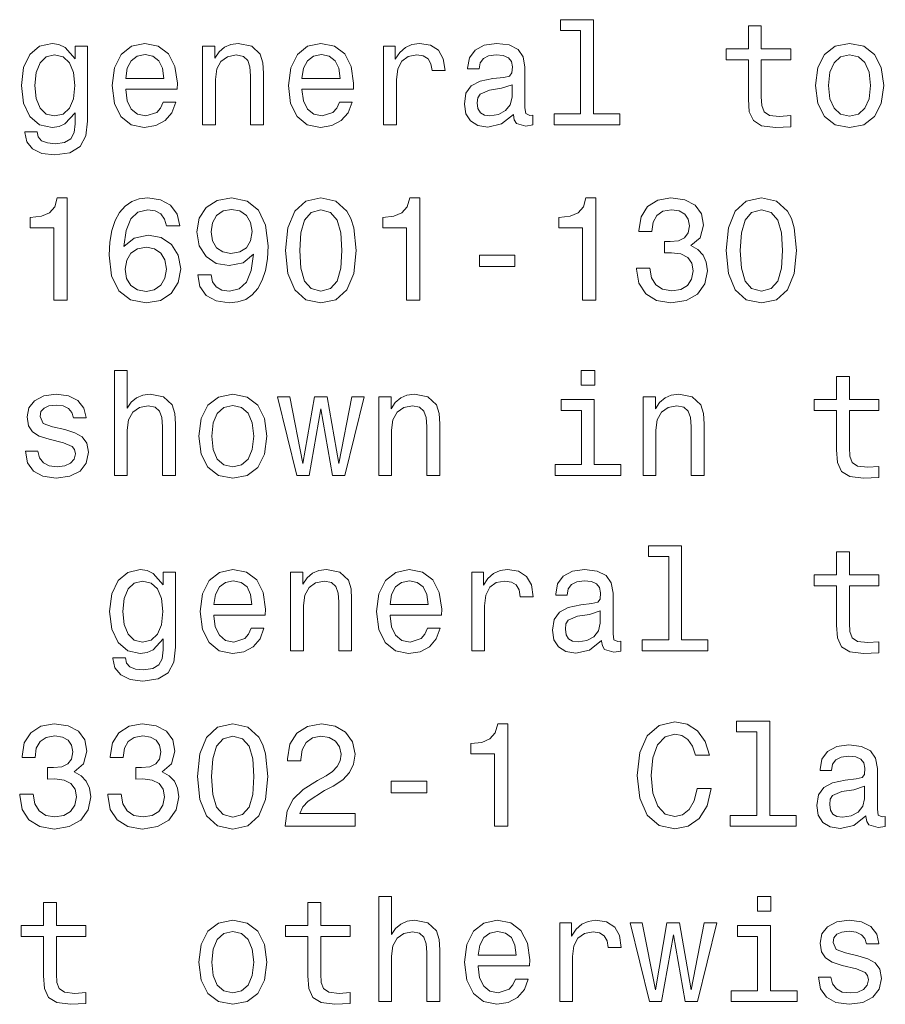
# Model space of a CAD drawing. Extents: x 0 to 420, y 0 to 297.
# Tile 17 of 28: x 251 to 268, y 25 to 44. Entities that reach past the tile are written whole.
import ezdxf

# ---------------------------------------------------------------- set-up
doc = ezdxf.new("R2010")
doc.units = 0

msp = doc.modelspace()

# ---------------------------------------------------------------- linework, layer by layer
at = {"color": 7, "lineweight": 13}
for points in [[(261.677246, 43.830692), (261.677246, 42.188042), (261.15564, 42.188042), (261.15564, 41.974785), (262.449585, 41.974785), (262.449585, 42.188042), (261.930847, 42.188042), (261.930847, 44.043949), (261.279541, 44.043949), (261.279541, 43.830692)], [(264.982727, 43.254322), (264.982727, 42.479107), (265, 42.228386), (265.080688, 42.055477), (265.242065, 41.954613), (265.515869, 41.920029), (265.815582, 41.934441), (265.815582, 42.153458), (265.596558, 42.136169), (265.397705, 42.159222), (265.291077, 42.23127), (265.244965, 42.352306), (265.236328, 42.522335), (265.236328, 43.254322), (265.815582, 43.254322), (265.815582, 43.470463), (265.236328, 43.470463), (265.236328, 43.922913), (264.982727, 43.922913), (264.982727, 43.470463), (264.544678, 43.470463), (264.544678, 43.254322)], [(251.968307, 42.043949), (251.968307, 43.522335), (251.726227, 43.522335), (251.726227, 43.271614), (251.527374, 43.499279), (251.406342, 43.556919), (251.270889, 43.577091), (251.02594, 43.519455), (250.835739, 43.35807), (250.711823, 43.098705), (250.668594, 42.75), (250.711823, 42.398415), (250.835739, 42.13905), (251.02594, 41.974785), (251.270889, 41.920029), (251.409225, 41.940205), (251.524506, 41.992077), (251.726227, 42.211098), (251.726227, 41.992077), (251.703171, 41.819164), (251.639771, 41.695248), (251.518738, 41.623199), (251.337173, 41.597263), (251.17868, 41.614555), (251.066284, 41.657784), (251, 41.732712), (250.979828, 41.833576), (250.734879, 41.833576), (250.734879, 41.822048), (250.772339, 41.637608), (250.887604, 41.499279), (251.072052, 41.409943), (251.322769, 41.378242), (251.622482, 41.421471), (251.82132, 41.542507), (251.933716, 41.752884)], [(252.720459, 42.675072), (253.734879, 42.675072), (253.737762, 42.793228), (253.69165, 43.124641), (253.56485, 43.372478), (253.363113, 43.522335), (253.095108, 43.577091), (252.832855, 43.519455), (252.631134, 43.35807), (252.50145, 43.095821), (252.455338, 42.75), (252.498566, 42.395535), (252.62825, 42.136169), (252.827087, 41.974785), (253.086456, 41.920029), (253.311249, 41.957493), (253.495682, 42.055477), (253.631134, 42.211098), (253.708939, 42.418591), (253.458221, 42.418591), (253.406342, 42.303314), (253.331421, 42.216858), (253.118164, 42.147694), (252.953888, 42.179398), (252.829971, 42.280262), (252.749283, 42.444527), (252.720459, 42.666428)], [(254.233429, 41.974785), (254.48703, 41.974785), (254.48703, 42.868156), (254.51297, 43.072769), (254.596542, 43.222622), (254.726227, 43.314842), (254.899139, 43.349426), (255.037476, 43.320606), (255.123932, 43.242798), (255.167145, 43.113113), (255.181564, 42.940201), (255.181564, 41.974785), (255.435165, 41.974785), (255.435165, 42.992077), (255.42363, 43.196686), (255.371765, 43.366714), (255.201736, 43.522335), (254.9366, 43.577091), (254.789627, 43.556919), (254.66571, 43.502163), (254.559082, 43.409943), (254.47551, 43.286022), (254.47551, 43.522335), (254.233429, 43.522335)], [(256.190216, 42.675072), (257.20462, 42.675072), (257.207489, 42.793228), (257.161377, 43.124641), (257.034576, 43.372478), (256.832855, 43.522335), (256.56485, 43.577091), (256.302612, 43.519455), (256.100861, 43.35807), (255.971191, 43.095821), (255.925079, 42.75), (255.968307, 42.395535), (256.097992, 42.136169), (256.296844, 41.974785), (256.556213, 41.920029), (256.780975, 41.957493), (256.965424, 42.055477), (257.100861, 42.211098), (257.17868, 42.418591), (256.927948, 42.418591), (256.876099, 42.303314), (256.801147, 42.216858), (256.587891, 42.147694), (256.423645, 42.179398), (256.299713, 42.280262), (256.219025, 42.444527), (256.190216, 42.666428)], [(257.798279, 41.974785), (258.05188, 41.974785), (258.05188, 42.859512), (258.07782, 43.072769), (258.15564, 43.225506), (258.28241, 43.317726), (258.452454, 43.349426), (258.579254, 43.32925), (258.674347, 43.271614), (258.731995, 43.173634), (258.752167, 43.041069), (259.008667, 43.041069), (258.97406, 43.274498), (258.878967, 43.441643), (258.720459, 43.542507), (258.504333, 43.577091), (258.357361, 43.554035), (258.23056, 43.496399), (258.118164, 43.398415), (258.028809, 43.26585), (258.028809, 43.522335), (257.798279, 43.522335)], [(260.357361, 42.176514), (260.357361, 42.16787), (260.371765, 42.069885), (260.414978, 42.000721), (260.596558, 41.945965), (260.737762, 41.969021), (260.737762, 42.164986), (260.677246, 42.156342), (260.596558, 42.193806), (260.582153, 42.309078), (260.582153, 43.110233), (260.547546, 43.314842), (260.446686, 43.458935), (260.270905, 43.545391), (260.023071, 43.577091), (259.780975, 43.542507), (259.602295, 43.444527), (259.489929, 43.291786), (259.452454, 43.090057), (259.452454, 43.072769), (259.680115, 43.072769), (259.700287, 43.193806), (259.763702, 43.280262), (259.867432, 43.332134), (260.014404, 43.352306), (260.15564, 43.337898), (260.2565, 43.29467), (260.317017, 43.219742), (260.337189, 43.115993), (260.325653, 42.994957), (260.279541, 42.934441), (260.164276, 42.905621), (259.94812, 42.882565), (259.700287, 42.830692), (259.524506, 42.738472), (259.420746, 42.594383), (259.389038, 42.381126), (259.417877, 42.190922), (259.507202, 42.049713), (259.651306, 41.960377), (259.850159, 41.928677), (260.118164, 41.989193)], [(266.302612, 42.74712), (266.348694, 42.395535), (266.481262, 42.136169), (266.69165, 41.974785), (266.97406, 41.920029), (267.253601, 41.974785), (267.463989, 42.133286), (267.596558, 42.392651), (267.645538, 42.74712), (267.596558, 43.098705), (267.463989, 43.36095), (267.253601, 43.519455), (266.97406, 43.577091), (266.69165, 43.519455), (266.481262, 43.35807), (266.348694, 43.098705)], [(250.930832, 42.75), (250.956772, 43.006485), (251.034576, 43.196686), (251.155624, 43.309078), (251.317001, 43.349426), (251.48703, 43.309078), (251.613831, 43.196686), (251.69165, 43.006485), (251.720459, 42.75), (251.69165, 42.487755), (251.613831, 42.300434), (251.48703, 42.185158), (251.317001, 42.147694), (251.155624, 42.185158), (251.034576, 42.300434), (250.956772, 42.490635)], [(252.720459, 42.888329), (252.752167, 43.087177), (252.829971, 43.23415), (252.948135, 43.323486), (253.103745, 43.355186), (253.256485, 43.323486), (253.374634, 43.23415), (253.446686, 43.087177), (253.472626, 42.888329)], [(256.190216, 42.888329), (256.221893, 43.087177), (256.299713, 43.23415), (256.417877, 43.323486), (256.573486, 43.355186), (256.726227, 43.323486), (256.844391, 43.23415), (256.916443, 43.087177), (256.942383, 42.888329)], [(266.561951, 42.75), (266.587891, 43.009369), (266.668579, 43.196686), (266.798279, 43.311962), (266.97406, 43.352306), (267.146973, 43.311962), (267.276672, 43.19957), (267.357361, 43.009369), (267.386169, 42.75), (267.357361, 42.487755), (267.276672, 42.29755), (267.146973, 42.182278), (266.97406, 42.144814), (266.798279, 42.182278), (266.668579, 42.29755), (266.587891, 42.487755)], [(260.328552, 42.516571), (260.293945, 42.366714), (260.201721, 42.251442), (260.063416, 42.176514), (259.893372, 42.150578), (259.783875, 42.164986), (259.706055, 42.211098), (259.657074, 42.291786), (259.64267, 42.404179), (259.654175, 42.505043), (259.700287, 42.577091), (259.884735, 42.657784), (260.118164, 42.692364), (260.328552, 42.761528)], [(251.308365, 38.519455), (251.570602, 38.519455), (251.570602, 40.533863), (251.374634, 40.533863), (251.322769, 40.35807), (251.219025, 40.239918), (251.060516, 40.170753), (250.841507, 40.147697), (250.841507, 39.943085), (251.308365, 39.943085)], [(253.786743, 39.980549), (253.731995, 40.213978), (253.605194, 40.38689), (253.409225, 40.496399), (253.155624, 40.533863), (252.985596, 40.513691), (252.838623, 40.458935), (252.708939, 40.369598), (252.599426, 40.242798), (252.51297, 40.084297), (252.44957, 39.891212), (252.409225, 39.663548), (252.397705, 39.407063), (252.443802, 38.997841), (252.585022, 38.701012), (252.812683, 38.522335), (253.123932, 38.461819), (253.403458, 38.513691), (253.616714, 38.649139), (253.755051, 38.862396), (253.804047, 39.133289), (253.755051, 39.407063), (253.622482, 39.617439), (253.417877, 39.750004), (253.164276, 39.796112), (252.890488, 39.738476), (252.685883, 39.574211), (252.729111, 39.891212), (252.821335, 40.118877), (252.96254, 40.254326), (253.158508, 40.300434), (253.302597, 40.277382), (253.412109, 40.216862), (253.484161, 40.115997), (253.521622, 39.980549)], [(254.138336, 39.015133), (254.181564, 38.787468), (254.305481, 38.611675), (254.50145, 38.502163), (254.760803, 38.461819), (254.930847, 38.481991), (255.083572, 38.533863), (255.213257, 38.623199), (255.322769, 38.750004), (255.409225, 38.908504), (255.472626, 39.104469), (255.510086, 39.329254), (255.524506, 39.588619), (255.47551, 39.994961), (255.33429, 40.29179), (255.109512, 40.470463), (254.801147, 40.533863), (254.518738, 40.481991), (254.305481, 40.343662), (254.167145, 40.130405), (254.121033, 39.862396), (254.167145, 39.585739), (254.302597, 39.375362), (254.504333, 39.242798), (254.760803, 39.19957), (255.031708, 39.254326), (255.236313, 39.421471), (255.190201, 39.101589), (255.097992, 38.87392), (254.956772, 38.738476), (254.763687, 38.695248), (254.613831, 38.71542), (254.504333, 38.77882), (254.432281, 38.879684), (254.403458, 39.015133)], [(255.870316, 39.496399), (255.913544, 39.043949), (256.049011, 38.721184), (256.265137, 38.525219), (256.56485, 38.461819), (256.861664, 38.525219), (257.07782, 38.721184), (257.210388, 39.043949), (257.2565, 39.496399), (257.210388, 39.945969), (257.15564, 40.124641), (257.07782, 40.271618), (256.861664, 40.467583), (256.56485, 40.533863), (256.265137, 40.467583), (256.049011, 40.268734), (255.913544, 39.945969)], [(258.247833, 38.519455), (258.510101, 38.519455), (258.510101, 40.533863), (258.314117, 40.533863), (258.262268, 40.35807), (258.158508, 40.239918), (258, 40.170753), (257.780975, 40.147697), (257.780975, 39.943085), (258.247833, 39.943085)], [(261.71759, 38.519455), (261.979828, 38.519455), (261.979828, 40.533863), (261.783875, 40.533863), (261.731995, 40.35807), (261.628235, 40.239918), (261.469757, 40.170753), (261.250732, 40.147697), (261.250732, 39.943085), (261.71759, 39.943085)], [(262.778107, 39.147697), (262.778107, 39.127525), (262.824219, 38.850868), (262.959656, 38.643375), (263.172913, 38.510811), (263.455322, 38.461819), (263.755066, 38.510811), (263.979828, 38.637611), (264.123932, 38.83934), (264.175812, 39.098705), (264.15274, 39.268734), (264.089355, 39.407063), (263.985596, 39.513691), (263.84726, 39.591499), (264.034576, 39.74712), (264.100861, 39.994961), (264.057648, 40.219742), (263.933716, 40.389771), (263.731995, 40.496399), (263.455322, 40.533863), (263.195984, 40.487755), (262.997131, 40.360954), (262.867432, 40.159225), (262.824219, 39.891212), (262.824219, 39.87104), (263.080688, 39.87104), (263.10376, 40.055477), (263.17868, 40.188042), (263.299713, 40.268734), (263.469757, 40.297554), (263.619598, 40.274498), (263.729126, 40.213978), (263.79541, 40.115997), (263.82132, 39.983433), (263.79541, 39.84222), (263.726227, 39.74712), (263.605194, 39.689484), (263.440918, 39.672192), (263.328552, 39.675076), (263.328552, 39.447411), (263.469757, 39.453171), (263.651306, 39.427235), (263.786743, 39.35807), (263.867432, 39.245678), (263.896271, 39.098705), (263.864563, 38.931561), (263.780975, 38.80764), (263.648438, 38.729828), (263.472626, 38.703892), (263.291077, 38.732712), (263.158508, 38.819168), (263.074951, 38.957497), (263.043243, 39.147697)], [(264.544678, 39.496399), (264.587891, 39.043949), (264.723358, 38.721184), (264.939484, 38.525219), (265.239197, 38.461819), (265.536041, 38.525219), (265.752167, 38.721184), (265.884735, 39.043949), (265.930847, 39.496399), (265.884735, 39.945969), (265.829987, 40.124641), (265.752167, 40.271618), (265.536041, 40.467583), (265.239197, 40.533863), (264.939484, 40.467583), (264.723358, 40.268734), (264.587891, 39.945969)], [(254.400574, 39.865276), (254.429398, 40.043949), (254.510086, 40.185162), (254.636887, 40.274498), (254.801147, 40.306198), (254.971191, 40.274498), (255.100861, 40.185162), (255.181564, 40.046833), (255.213257, 39.868156), (255.181564, 39.686604), (255.100861, 39.551155), (254.968307, 39.467583), (254.792511, 39.438763), (254.634003, 39.467583), (254.510086, 39.551155), (254.429398, 39.68372)], [(256.146973, 39.496399), (256.170044, 39.845104), (256.242065, 40.095825), (256.371765, 40.242798), (256.56485, 40.29467), (256.755035, 40.242798), (256.884735, 40.095825), (256.956787, 39.845104), (256.979828, 39.496399), (256.956787, 39.144814), (256.884735, 38.894096), (256.755035, 38.74712), (256.56485, 38.698128), (256.371765, 38.74712), (256.242065, 38.894096), (256.170044, 39.144814)], [(264.82132, 39.496399), (264.844391, 39.845104), (264.916443, 40.095825), (265.046112, 40.242798), (265.239197, 40.29467), (265.429413, 40.242798), (265.559082, 40.095825), (265.631134, 39.845104), (265.654175, 39.496399), (265.631134, 39.144814), (265.559082, 38.894096), (265.429413, 38.74712), (265.239197, 38.698128), (265.046112, 38.74712), (264.916443, 38.894096), (264.844391, 39.144814)], [(253.524506, 39.130405), (253.492798, 38.948849), (253.412109, 38.81052), (253.282425, 38.718304), (253.121033, 38.689484), (252.951019, 38.718304), (252.821335, 38.80764), (252.737762, 38.945969), (252.711823, 39.127525), (252.740631, 39.306198), (252.821335, 39.441647), (252.953888, 39.528099), (253.132568, 39.559799), (253.288193, 39.528099), (253.412109, 39.444527), (253.492798, 39.309082)], [(259.685883, 39.179398), (260.383301, 39.179398), (260.383301, 39.407063), (259.685883, 39.407063)], [(252.498566, 35.064121), (252.752167, 35.064121), (252.752167, 35.957493), (252.778107, 36.162106), (252.861679, 36.311958), (252.991364, 36.404179), (253.164276, 36.438763), (253.302597, 36.409943), (253.389053, 36.332134), (253.432281, 36.20245), (253.446686, 36.029541), (253.446686, 35.064121), (253.700287, 35.064121), (253.700287, 36.081413), (253.688766, 36.286022), (253.636887, 36.456051), (253.466858, 36.611671), (253.201736, 36.666428), (253.057648, 36.646255), (252.933716, 36.591499), (252.829971, 36.505043), (252.752167, 36.386887), (252.752167, 37.133286), (252.498566, 37.133286)], [(261.956787, 37.133286), (261.688782, 37.133286), (261.688782, 36.8451), (261.956787, 36.8451)], [(266.71759, 36.343658), (266.71759, 35.568443), (266.734863, 35.317722), (266.815582, 35.144814), (266.976959, 35.043949), (267.250732, 35.009365), (267.550446, 35.023777), (267.550446, 35.242794), (267.331421, 35.225506), (267.132568, 35.248558), (267.02594, 35.320606), (266.979828, 35.441643), (266.971191, 35.611671), (266.971191, 36.343658), (267.550446, 36.343658), (267.550446, 36.559799), (266.971191, 36.559799), (266.971191, 37.012249), (266.71759, 37.012249), (266.71759, 36.559799), (266.279541, 36.559799), (266.279541, 36.343658)], [(251.521622, 35.966137), (251.276657, 36.023777), (251.095108, 36.090057), (251.034576, 36.225506), (251.05188, 36.320606), (251.112396, 36.389771), (251.210373, 36.432999), (251.351593, 36.450287), (251.48703, 36.432999), (251.593658, 36.381123), (251.662827, 36.303314), (251.69165, 36.19957), (251.939484, 36.19957), (251.939484, 36.20533), (251.896255, 36.392651), (251.778107, 36.539627), (251.593658, 36.631844), (251.351593, 36.666428), (251.106628, 36.631844), (250.927948, 36.536743), (250.815567, 36.395535), (250.780975, 36.216858), (250.806915, 36.043949), (250.887604, 35.922913), (251.020172, 35.836456), (251.213257, 35.775936), (251.495682, 35.706772), (251.668594, 35.634727), (251.714706, 35.577091), (251.731995, 35.490635), (251.706055, 35.384007), (251.636887, 35.303314), (251.524506, 35.251442), (251.374634, 35.23415), (251.216141, 35.251442), (251.100861, 35.311958), (251.023056, 35.409943), (250.991364, 35.545391), (250.746399, 35.545391), (250.786743, 35.314842), (250.904907, 35.147694), (251.092224, 35.046829), (251.351593, 35.009365), (251.622482, 35.046829), (251.82132, 35.147694), (251.942368, 35.309078), (251.985596, 35.519451), (251.953888, 35.701008), (251.864563, 35.824928), (251.717575, 35.905621)], [(254.158508, 35.836456), (254.20462, 35.484871), (254.337189, 35.225506), (254.547546, 35.064121), (254.829971, 35.009365), (255.109512, 35.064121), (255.319885, 35.222622), (255.452454, 35.481987), (255.50145, 35.836456), (255.452454, 36.188042), (255.319885, 36.450287), (255.109512, 36.608791), (254.829971, 36.666428), (254.547546, 36.608791), (254.337189, 36.447407), (254.20462, 36.188042)], [(256.33429, 35.064121), (256.56485, 36.378242), (256.79541, 35.064121), (257.037476, 35.064121), (257.417877, 36.611671), (257.172913, 36.611671), (256.916443, 35.29755), (256.688782, 36.611671), (256.438049, 36.611671), (256.210388, 35.29755), (255.953888, 36.611671), (255.711823, 36.611671), (256.092224, 35.064121)], [(257.703186, 35.064121), (257.956787, 35.064121), (257.956787, 35.957493), (257.982727, 36.162106), (258.066284, 36.311958), (258.195984, 36.404179), (258.368896, 36.438763), (258.507202, 36.409943), (258.593658, 36.332134), (258.636902, 36.20245), (258.651306, 36.029541), (258.651306, 35.064121), (258.904907, 35.064121), (258.904907, 36.081413), (258.893372, 36.286022), (258.841492, 36.456051), (258.671478, 36.611671), (258.406342, 36.666428), (258.259369, 36.646255), (258.135437, 36.591499), (258.028809, 36.499279), (257.945251, 36.375359), (257.945251, 36.611671), (257.703186, 36.611671)], [(261.94812, 35.277378), (261.94812, 36.559799), (261.296844, 36.559799), (261.296844, 36.343658), (261.694519, 36.343658), (261.694519, 35.277378), (261.175812, 35.277378), (261.175812, 35.064121), (262.472626, 35.064121), (262.472626, 35.277378)], [(262.907776, 35.064121), (263.161377, 35.064121), (263.161377, 35.957493), (263.187317, 36.162106), (263.270905, 36.311958), (263.400574, 36.404179), (263.573486, 36.438763), (263.711823, 36.409943), (263.798279, 36.332134), (263.841492, 36.20245), (263.855927, 36.029541), (263.855927, 35.064121), (264.109528, 35.064121), (264.109528, 36.081413), (264.097992, 36.286022), (264.046112, 36.456051), (263.876099, 36.611671), (263.610962, 36.666428), (263.463989, 36.646255), (263.340057, 36.591499), (263.233429, 36.499279), (263.149872, 36.375359), (263.149872, 36.611671), (262.907776, 36.611671)], [(254.417877, 35.839336), (254.443817, 36.098701), (254.524506, 36.286022), (254.654175, 36.401299), (254.829971, 36.441643), (255.002884, 36.401299), (255.132568, 36.288906), (255.213257, 36.098701), (255.242081, 35.839336), (255.213257, 35.577091), (255.132568, 35.386887), (255.002884, 35.271614), (254.829971, 35.23415), (254.654175, 35.271614), (254.524506, 35.386887), (254.443817, 35.577091)], [(263.412109, 33.464699), (263.412109, 31.822048), (262.890503, 31.822048), (262.890503, 31.608791), (264.184448, 31.608791), (264.184448, 31.822048), (263.66571, 31.822048), (263.66571, 33.677956), (263.014404, 33.677956), (263.014404, 33.464699)], [(266.71759, 32.888329), (266.71759, 32.113113), (266.734863, 31.862394), (266.815582, 31.689484), (266.976959, 31.588619), (267.250732, 31.554037), (267.550446, 31.568445), (267.550446, 31.787466), (267.331421, 31.770174), (267.132568, 31.79323), (267.02594, 31.865276), (266.979828, 31.986313), (266.971191, 32.156342), (266.971191, 32.888329), (267.550446, 32.888329), (267.550446, 33.104469), (266.971191, 33.104469), (266.971191, 33.556919), (266.71759, 33.556919), (266.71759, 33.104469), (266.279541, 33.104469), (266.279541, 32.888329)], [(253.703171, 31.677956), (253.703171, 33.156342), (253.46109, 33.156342), (253.46109, 32.905621), (253.262253, 33.133286), (253.141205, 33.190926), (253.005768, 33.211098), (252.760803, 33.153461), (252.570602, 32.992077), (252.446686, 32.732712), (252.403458, 32.384007), (252.446686, 32.032421), (252.570602, 31.773056), (252.760803, 31.608791), (253.005768, 31.554037), (253.144104, 31.574209), (253.259369, 31.626081), (253.46109, 31.845102), (253.46109, 31.626081), (253.438049, 31.453173), (253.374634, 31.329252), (253.253601, 31.257206), (253.072052, 31.23127), (252.913544, 31.24856), (252.801147, 31.291788), (252.734879, 31.366716), (252.714706, 31.467581), (252.469742, 31.467581), (252.469742, 31.456053), (252.507202, 31.271616), (252.622482, 31.133287), (252.806915, 31.043949), (253.057648, 31.012249), (253.357361, 31.055477), (253.556198, 31.176516), (253.668594, 31.386889)], [(254.455338, 32.309078), (255.469742, 32.309078), (255.472626, 32.427235), (255.426514, 32.758648), (255.299713, 33.006485), (255.097992, 33.156342), (254.829971, 33.211098), (254.567719, 33.153461), (254.365997, 32.992077), (254.236313, 32.729828), (254.190201, 32.384007), (254.233429, 32.029541), (254.363113, 31.770174), (254.561966, 31.608791), (254.821335, 31.554037), (255.046112, 31.591501), (255.23056, 31.689484), (255.365997, 31.845102), (255.443817, 32.052597), (255.193085, 32.052597), (255.141205, 31.937321), (255.066284, 31.850866), (254.853027, 31.781702), (254.688766, 31.813402), (254.56485, 31.914267), (254.484161, 32.078533), (254.455338, 32.300434)], [(255.968307, 31.608791), (256.221893, 31.608791), (256.221893, 32.502163), (256.247833, 32.706776), (256.331421, 32.856628), (256.46109, 32.948849), (256.634003, 32.983433), (256.772339, 32.954613), (256.858795, 32.876804), (256.902039, 32.74712), (256.916443, 32.574211), (256.916443, 31.608791), (257.170044, 31.608791), (257.170044, 32.626083), (257.158508, 32.830692), (257.106628, 33.000721), (256.936615, 33.156342), (256.671478, 33.211098), (256.524506, 33.190926), (256.400574, 33.136169), (256.293945, 33.043949), (256.210388, 32.920029), (256.210388, 33.156342), (255.968307, 33.156342)], [(257.925079, 32.309078), (258.939484, 32.309078), (258.942383, 32.427235), (258.896271, 32.758648), (258.76947, 33.006485), (258.567719, 33.156342), (258.299713, 33.211098), (258.037476, 33.153461), (257.835754, 32.992077), (257.706055, 32.729828), (257.659943, 32.384007), (257.703186, 32.029541), (257.832855, 31.770174), (258.031708, 31.608791), (258.291077, 31.554037), (258.515869, 31.591501), (258.700287, 31.689484), (258.835754, 31.845102), (258.913544, 32.052597), (258.662842, 32.052597), (258.610962, 31.937321), (258.536011, 31.850866), (258.322784, 31.781702), (258.158508, 31.813402), (258.034576, 31.914267), (257.953888, 32.078533), (257.925079, 32.300434)], [(259.533142, 31.608791), (259.786743, 31.608791), (259.786743, 32.493519), (259.812683, 32.706776), (259.890503, 32.859512), (260.017303, 32.951733), (260.187317, 32.983433), (260.314117, 32.963257), (260.409241, 32.905621), (260.466858, 32.80764), (260.48703, 32.675076), (260.74353, 32.675076), (260.708923, 32.908504), (260.613831, 33.075649), (260.455322, 33.176514), (260.239197, 33.211098), (260.092224, 33.188042), (259.965424, 33.130405), (259.853027, 33.032421), (259.763702, 32.899857), (259.763702, 33.156342), (259.533142, 33.156342)], [(262.092224, 31.81052), (262.092224, 31.801874), (262.106628, 31.703892), (262.149872, 31.634727), (262.331421, 31.579973), (262.472626, 31.603027), (262.472626, 31.798992), (262.412109, 31.790348), (262.331421, 31.827812), (262.317017, 31.943085), (262.317017, 32.74424), (262.28241, 32.948849), (262.181549, 33.092941), (262.005768, 33.179398), (261.757935, 33.211098), (261.515869, 33.176514), (261.337189, 33.078533), (261.224792, 32.925793), (261.187317, 32.724064), (261.187317, 32.706776), (261.414978, 32.706776), (261.435181, 32.827812), (261.498566, 32.914268), (261.602295, 32.966141), (261.749298, 32.986313), (261.890503, 32.971905), (261.991364, 32.928677), (262.05188, 32.853748), (262.072052, 32.75), (262.060516, 32.628963), (262.014404, 32.568447), (261.899139, 32.539627), (261.683014, 32.516571), (261.435181, 32.464699), (261.259369, 32.372478), (261.15564, 32.22839), (261.123932, 32.015133), (261.15274, 31.82493), (261.242065, 31.68372), (261.386169, 31.594381), (261.585022, 31.562681), (261.853027, 31.623201)], [(252.66571, 32.384007), (252.69165, 32.640491), (252.769455, 32.830692), (252.890488, 32.943085), (253.05188, 32.983433), (253.221909, 32.943085), (253.348709, 32.830692), (253.426514, 32.640491), (253.455338, 32.384007), (253.426514, 32.121761), (253.348709, 31.934441), (253.221909, 31.819166), (253.05188, 31.781702), (252.890488, 31.819166), (252.769455, 31.934441), (252.69165, 32.124641)], [(254.455338, 32.522335), (254.48703, 32.721184), (254.56485, 32.868156), (254.682999, 32.957493), (254.838623, 32.989193), (254.991364, 32.957493), (255.109512, 32.868156), (255.181564, 32.721184), (255.207489, 32.522335)], [(257.925079, 32.522335), (257.956787, 32.721184), (258.034576, 32.868156), (258.15274, 32.957493), (258.30835, 32.989193), (258.46109, 32.957493), (258.579254, 32.868156), (258.651306, 32.721184), (258.677246, 32.522335)], [(262.063416, 32.150578), (262.028809, 32.000721), (261.936615, 31.885448), (261.798279, 31.81052), (261.628235, 31.784584), (261.518738, 31.798992), (261.440918, 31.845102), (261.391937, 31.925795), (261.377533, 32.038185), (261.389038, 32.13905), (261.435181, 32.211098), (261.619598, 32.29179), (261.853027, 32.32637), (262.063416, 32.395535)], [(250.634003, 28.781702), (250.634003, 28.761528), (250.680115, 28.484871), (250.815567, 28.277378), (251.028824, 28.144814), (251.311249, 28.095823), (251.610962, 28.144814), (251.835739, 28.271616), (251.979828, 28.473345), (252.031708, 28.73271), (252.008652, 28.902739), (251.945251, 29.041067), (251.841507, 29.147696), (251.703171, 29.225506), (251.890488, 29.381124), (251.956772, 29.628963), (251.913544, 29.853748), (251.789627, 30.023777), (251.587891, 30.130405), (251.311249, 30.16787), (251.05188, 30.121759), (250.853027, 29.994959), (250.723343, 29.793228), (250.680115, 29.525217), (250.680115, 29.505045), (250.9366, 29.505045), (250.959656, 29.689482), (251.034576, 29.822048), (251.155624, 29.902739), (251.325653, 29.931557), (251.47551, 29.908503), (251.585022, 29.847984), (251.651306, 29.750002), (251.677231, 29.617435), (251.651306, 29.476227), (251.582138, 29.381124), (251.46109, 29.323488), (251.296829, 29.306198), (251.184448, 29.309078), (251.184448, 29.081413), (251.325653, 29.087177), (251.507202, 29.061241), (251.642654, 28.992077), (251.723343, 28.879684), (251.752167, 28.73271), (251.720459, 28.565563), (251.636887, 28.441645), (251.504333, 28.363834), (251.328537, 28.337898), (251.146973, 28.366716), (251.014404, 28.453171), (250.930832, 28.591499), (250.899139, 28.781702)], [(252.368881, 28.781702), (252.368881, 28.761528), (252.414993, 28.484871), (252.55043, 28.277378), (252.763687, 28.144814), (253.046112, 28.095823), (253.345825, 28.144814), (253.570618, 28.271616), (253.714691, 28.473345), (253.766571, 28.73271), (253.743515, 28.902739), (253.680115, 29.041067), (253.57637, 29.147696), (253.438049, 29.225506), (253.625366, 29.381124), (253.69165, 29.628963), (253.648422, 29.853748), (253.524506, 30.023777), (253.322769, 30.130405), (253.046112, 30.16787), (252.786743, 30.121759), (252.587906, 29.994959), (252.458221, 29.793228), (252.414993, 29.525217), (252.414993, 29.505045), (252.671478, 29.505045), (252.694519, 29.689482), (252.769455, 29.822048), (252.890488, 29.902739), (253.060516, 29.931557), (253.210373, 29.908503), (253.319885, 29.847984), (253.386169, 29.750002), (253.412109, 29.617435), (253.386169, 29.476227), (253.317001, 29.381124), (253.195969, 29.323488), (253.031708, 29.306198), (252.919312, 29.309078), (252.919312, 29.081413), (253.060516, 29.087177), (253.242081, 29.061241), (253.377533, 28.992077), (253.458221, 28.879684), (253.48703, 28.73271), (253.455338, 28.565563), (253.371765, 28.441645), (253.239197, 28.363834), (253.0634, 28.337898), (252.881851, 28.366716), (252.749283, 28.453171), (252.66571, 28.591499), (252.634003, 28.781702)], [(254.135452, 29.130405), (254.17868, 28.677956), (254.314117, 28.355188), (254.530258, 28.159224), (254.829971, 28.095823), (255.126801, 28.159224), (255.342941, 28.355188), (255.47551, 28.677956), (255.521622, 29.130405), (255.47551, 29.579973), (255.420746, 29.758646), (255.342941, 29.905621), (255.126801, 30.101585), (254.829971, 30.16787), (254.530258, 30.101585), (254.314117, 29.902739), (254.17868, 29.579973)], [(255.861679, 28.15346), (257.236328, 28.15346), (257.236328, 28.401299), (256.149872, 28.401299), (256.210388, 28.536745), (256.314117, 28.649137), (256.634003, 28.853748), (256.804047, 28.940203), (256.994232, 29.064123), (257.1297, 29.208214), (257.207489, 29.378242), (257.236328, 29.571327), (257.187317, 29.813402), (257.05188, 30.003603), (256.844391, 30.124641), (256.576385, 30.16787), (256.299713, 30.118877), (256.089355, 29.983431), (255.953888, 29.767292), (255.907776, 29.481989), (255.907776, 29.441645), (256.170044, 29.441645), (256.170044, 29.464699), (256.195984, 29.660664), (256.273773, 29.804756), (256.397705, 29.896975), (256.561951, 29.928677), (256.729126, 29.899857), (256.853027, 29.82781), (256.933716, 29.71542), (256.962524, 29.574209), (256.942383, 29.441645), (256.887604, 29.329252), (256.79541, 29.23127), (256.668579, 29.144814), (256.498566, 29.052595), (256.216125, 28.87392), (256.017303, 28.68372), (255.899139, 28.453171), (255.861679, 28.162106)], [(259.982727, 28.15346), (260.244965, 28.15346), (260.244965, 30.16787), (260.049011, 30.16787), (259.997131, 29.992077), (259.893372, 29.87392), (259.734863, 29.804756), (259.515869, 29.781702), (259.515869, 29.577091), (259.982727, 29.577091)], [(263.971191, 28.896975), (263.913544, 28.6549), (263.818451, 28.481989), (263.685883, 28.375362), (263.530273, 28.34078), (263.342957, 28.392653), (263.195984, 28.548273), (263.097992, 28.801874), (263.066284, 29.15346), (263.097992, 29.502163), (263.193085, 29.758646), (263.340057, 29.914267), (263.530273, 29.969021), (263.668579, 29.940203), (263.786743, 29.859512), (263.878967, 29.729828), (263.942383, 29.551153), (264.216156, 29.551153), (264.1297, 29.824928), (263.979828, 30.032421), (263.775208, 30.162106), (263.530273, 30.208214), (263.224792, 30.136169), (262.991364, 29.934439), (262.841492, 29.603027), (262.789642, 29.15346), (262.841492, 28.703892), (262.991364, 28.37248), (263.224792, 28.16787), (263.530273, 28.098705), (263.798279, 28.15346), (264.014404, 28.306198), (264.167145, 28.556917), (264.247833, 28.896975)], [(265.146973, 30.009367), (265.146973, 28.366716), (264.625366, 28.366716), (264.625366, 28.15346), (265.919312, 28.15346), (265.919312, 28.366716), (265.400574, 28.366716), (265.400574, 30.222624), (264.749298, 30.222624), (264.749298, 30.009367)], [(254.412109, 29.130405), (254.435165, 29.479109), (254.507202, 29.729828), (254.636887, 29.876802), (254.829971, 29.928677), (255.020172, 29.876802), (255.149857, 29.729828), (255.221909, 29.479109), (255.244965, 29.130405), (255.221909, 28.77882), (255.149857, 28.528099), (255.020172, 28.381124), (254.829971, 28.332134), (254.636887, 28.381124), (254.507202, 28.528099), (254.435165, 28.77882)], [(267.296844, 28.355188), (267.296844, 28.346542), (267.311249, 28.24856), (267.354462, 28.179396), (267.536041, 28.124641), (267.677246, 28.147696), (267.677246, 28.34366), (267.61673, 28.335016), (267.536041, 28.37248), (267.521606, 28.487753), (267.521606, 29.288906), (267.48703, 29.493517), (267.386169, 29.637609), (267.210388, 29.724064), (266.962555, 29.755764), (266.720459, 29.721184), (266.541809, 29.623199), (266.429413, 29.470463), (266.391937, 29.268734), (266.391937, 29.251442), (266.619598, 29.251442), (266.639771, 29.37248), (266.703186, 29.458935), (266.806915, 29.510809), (266.953888, 29.530981), (267.095093, 29.516571), (267.195984, 29.473345), (267.2565, 29.398417), (267.276672, 29.29467), (267.265137, 29.173632), (267.219025, 29.113113), (267.10376, 29.084295), (266.887604, 29.061241), (266.639771, 29.009367), (266.463989, 28.917149), (266.360229, 28.773056), (266.328552, 28.559799), (266.357361, 28.369598), (266.446686, 28.228388), (266.59079, 28.13905), (266.789642, 28.107349), (267.057648, 28.16787)], [(257.951019, 28.813402), (258.648407, 28.813402), (258.648407, 29.041067), (257.951019, 29.041067)], [(267.268005, 28.695246), (267.233429, 28.545391), (267.141235, 28.430117), (267.002899, 28.355188), (266.832855, 28.329252), (266.723358, 28.34366), (266.645538, 28.389771), (266.596558, 28.470463), (266.582153, 28.582855), (266.593658, 28.68372), (266.639771, 28.755766), (266.824219, 28.836456), (267.057648, 28.871038), (267.268005, 28.940203)], [(251.103745, 25.977667), (251.103745, 25.20245), (251.121033, 24.951731), (251.201736, 24.77882), (251.363113, 24.677956), (251.636887, 24.643373), (251.9366, 24.657782), (251.9366, 24.876802), (251.717575, 24.85951), (251.518738, 24.882566), (251.412109, 24.954613), (251.365997, 25.075649), (251.357346, 25.245678), (251.357346, 25.977667), (251.9366, 25.977667), (251.9366, 26.193806), (251.357346, 26.193806), (251.357346, 26.646255), (251.103745, 26.646255), (251.103745, 26.193806), (250.66571, 26.193806), (250.66571, 25.977667)], [(256.30835, 25.977667), (256.30835, 25.20245), (256.325653, 24.951731), (256.406342, 24.77882), (256.567719, 24.677956), (256.841492, 24.643373), (257.141205, 24.657782), (257.141205, 24.876802), (256.92218, 24.85951), (256.723358, 24.882566), (256.61673, 24.954613), (256.570618, 25.075649), (256.561951, 25.245678), (256.561951, 25.977667), (257.141205, 25.977667), (257.141205, 26.193806), (256.561951, 26.193806), (256.561951, 26.646255), (256.30835, 26.646255), (256.30835, 26.193806), (255.870316, 26.193806), (255.870316, 25.977667)], [(257.703186, 24.698128), (257.956787, 24.698128), (257.956787, 25.591499), (257.982727, 25.79611), (258.066284, 25.945967), (258.195984, 26.038185), (258.368896, 26.072767), (258.507202, 26.043949), (258.593658, 25.966139), (258.636902, 25.836456), (258.651306, 25.663546), (258.651306, 24.698128), (258.904907, 24.698128), (258.904907, 25.71542), (258.893372, 25.920031), (258.841492, 26.090059), (258.671478, 26.245678), (258.406342, 26.300434), (258.262268, 26.28026), (258.138336, 26.225506), (258.034576, 26.13905), (257.956787, 26.020895), (257.956787, 26.767292), (257.703186, 26.767292)], [(265.426514, 26.767292), (265.158508, 26.767292), (265.158508, 26.479107), (265.426514, 26.479107)], [(254.158508, 25.470463), (254.20462, 25.118877), (254.337189, 24.85951), (254.547546, 24.698128), (254.829971, 24.643373), (255.109512, 24.698128), (255.319885, 24.856628), (255.452454, 25.115995), (255.50145, 25.470463), (255.452454, 25.822046), (255.319885, 26.084295), (255.109512, 26.242796), (254.829971, 26.300434), (254.547546, 26.242796), (254.337189, 26.081413), (254.20462, 25.822046)], [(259.659943, 25.398417), (260.674347, 25.398417), (260.677246, 25.516571), (260.631134, 25.847984), (260.504333, 26.095821), (260.302612, 26.245678), (260.034576, 26.300434), (259.772339, 26.242796), (259.570618, 26.081413), (259.440918, 25.819164), (259.394806, 25.473343), (259.438049, 25.118877), (259.567719, 24.85951), (259.766571, 24.698128), (260.02594, 24.643373), (260.250732, 24.680838), (260.435181, 24.77882), (260.570618, 24.934439), (260.648438, 25.141932), (260.397705, 25.141932), (260.345825, 25.026657), (260.270905, 24.940203), (260.057648, 24.871038), (259.893372, 24.902739), (259.76947, 25.003603), (259.688782, 25.167868), (259.659943, 25.389771)], [(261.268005, 24.698128), (261.521606, 24.698128), (261.521606, 25.582853), (261.547546, 25.79611), (261.625366, 25.948849), (261.752167, 26.041067), (261.92218, 26.072767), (262.049011, 26.052595), (262.144104, 25.994957), (262.201721, 25.896975), (262.221924, 25.76441), (262.478394, 25.76441), (262.443817, 25.997839), (262.348694, 26.164986), (262.190216, 26.26585), (261.97406, 26.300434), (261.827087, 26.277378), (261.700287, 26.219742), (261.587891, 26.121759), (261.498566, 25.989195), (261.498566, 26.245678), (261.268005, 26.245678)], [(263.273773, 24.698128), (263.504333, 26.012249), (263.734863, 24.698128), (263.976959, 24.698128), (264.357361, 26.245678), (264.112396, 26.245678), (263.855927, 24.931557), (263.628235, 26.245678), (263.377533, 26.245678), (263.149872, 24.931557), (262.893372, 26.245678), (262.651306, 26.245678), (263.031708, 24.698128)], [(265.417877, 24.911385), (265.417877, 26.193806), (264.766571, 26.193806), (264.766571, 25.977667), (265.164276, 25.977667), (265.164276, 24.911385), (264.645538, 24.911385), (264.645538, 24.698128), (265.942383, 24.698128), (265.942383, 24.911385)], [(267.135468, 25.600145), (266.890503, 25.657782), (266.708954, 25.724064), (266.648438, 25.85951), (266.66571, 25.954613), (266.726227, 26.023777), (266.824219, 26.067003), (266.965424, 26.084295), (267.100861, 26.067003), (267.207489, 26.015131), (267.276672, 25.937321), (267.305481, 25.833574), (267.553314, 25.833574), (267.553314, 25.839338), (267.510101, 26.026657), (267.391937, 26.173632), (267.207489, 26.26585), (266.965424, 26.300434), (266.720459, 26.26585), (266.541809, 26.17075), (266.429413, 26.029539), (266.394836, 25.850866), (266.420746, 25.677956), (266.501465, 25.556917), (266.634003, 25.470463), (266.827087, 25.409943), (267.109528, 25.340778), (267.28244, 25.268732), (267.328552, 25.211096), (267.345825, 25.124641), (267.319885, 25.018013), (267.250732, 24.937321), (267.138336, 24.885448), (266.988464, 24.868156), (266.829987, 24.885448), (266.714722, 24.945967), (266.636902, 25.043949), (266.605194, 25.179396), (266.360229, 25.179396), (266.400574, 24.948849), (266.518738, 24.781702), (266.706055, 24.680838), (266.965424, 24.643373), (267.236328, 24.680838), (267.435181, 24.781702), (267.556213, 24.943085), (267.599426, 25.15346), (267.567719, 25.335016), (267.478394, 25.458935), (267.331421, 25.539627)], [(254.417877, 25.473343), (254.443817, 25.73271), (254.524506, 25.920031), (254.654175, 26.035303), (254.829971, 26.075649), (255.002884, 26.035303), (255.132568, 25.922911), (255.213257, 25.73271), (255.242081, 25.473343), (255.213257, 25.211096), (255.132568, 25.020895), (255.002884, 24.905621), (254.829971, 24.868156), (254.654175, 24.905621), (254.524506, 25.020895), (254.443817, 25.211096)], [(259.659943, 25.611671), (259.69165, 25.81052), (259.76947, 25.957493), (259.887604, 26.046831), (260.043243, 26.078531), (260.195984, 26.046831), (260.314117, 25.957493), (260.386169, 25.81052), (260.412109, 25.611671)]]:
    msp.add_lwpolyline(points, close=True, dxfattribs=at)

doc.saveas('drawing.dxf')
